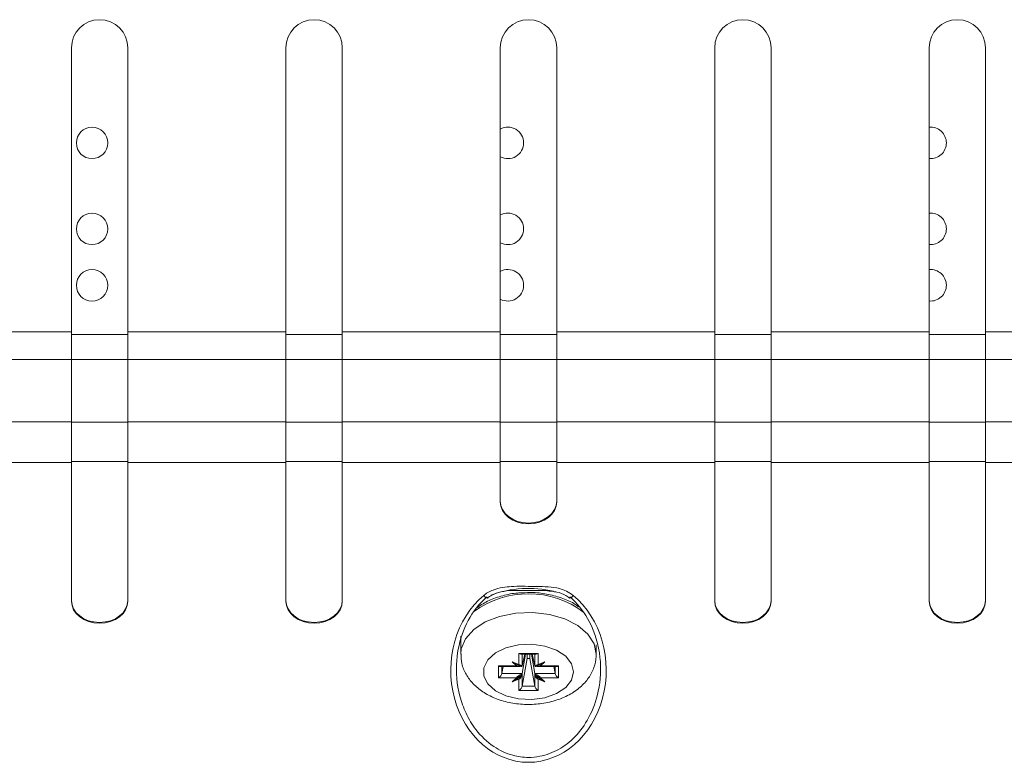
# Model space of a CAD drawing. Header units: millimetres. Extents: x 240 to 2023, y 154 to 1434.
# Tile 12 of 51: x 284 to 371, y 484 to 550. Entities that reach past the tile are written whole.
import ezdxf

# ---------------------------------------------------------------- set-up
doc = ezdxf.new("R2010")
doc.units = ezdxf.units.MM
doc.header["$LTSCALE"] = 7.5

msp = doc.modelspace()

# ---------------------------------------------------------------- linework, layer by layer
at = {"color": 7, "linetype": 'Continuous', "lineweight": 15}
for p, q in [((288.497, 547.548), (288.497, 522.399)), ((293.497, 522.399), (293.497, 547.548)), ((307.497, 547.548), (307.497, 522.399)), ((312.497, 522.399), (312.497, 547.548)), ((326.497, 547.548), (326.497, 522.399)), ((331.497, 522.399), (331.497, 547.548)), ((345.497, 547.548), (345.497, 522.399)), ((350.497, 522.399), (350.497, 547.548)), ((364.497, 547.548), (364.497, 522.399)), ((369.497, 522.399), (369.497, 547.548)), ((288.497, 522.399), (274.497, 522.399)), ((288.497, 519.942), (288.497, 522.399)), ((293.497, 522.149), (288.497, 522.149)), ((307.497, 522.399), (293.497, 522.399)), ((293.497, 522.399), (293.497, 519.942)), ((307.497, 519.942), (307.497, 522.399)), ((312.497, 522.149), (307.497, 522.149)), ((326.497, 522.399), (312.497, 522.399)), ((312.497, 522.399), (312.497, 519.942)), ((326.497, 519.942), (326.497, 522.399)), ((331.497, 522.149), (326.497, 522.149)), ((345.497, 522.399), (331.497, 522.399)), ((331.497, 522.399), (331.497, 519.942)), ((345.497, 519.942), (345.497, 522.399)), ((350.497, 522.149), (345.497, 522.149)), ((364.497, 522.399), (350.497, 522.399)), ((350.497, 522.399), (350.497, 519.942)), ((364.497, 519.942), (364.497, 522.399)), ((369.497, 522.149), (364.497, 522.149)), ((383.497, 522.399), (369.497, 522.399)), ((369.497, 522.399), (369.497, 519.942)), ((288.497, 519.942), (274.497, 519.942)), ((288.497, 514.398), (288.497, 519.942)), ((293.497, 519.938), (288.497, 519.938)), ((307.497, 519.942), (293.497, 519.942)), ((293.497, 519.942), (293.497, 514.398)), ((307.497, 514.398), (307.497, 519.942)), ((312.497, 519.938), (307.497, 519.938)), ((326.497, 519.942), (312.497, 519.942)), ((312.497, 519.942), (312.497, 514.398)), ((326.497, 514.398), (326.497, 519.942)), ((331.497, 519.938), (326.497, 519.938)), ((345.497, 519.942), (331.497, 519.942)), ((331.497, 519.942), (331.497, 514.398)), ((345.497, 514.398), (345.497, 519.942)), ((350.497, 519.938), (345.497, 519.938)), ((364.497, 519.942), (350.497, 519.942)), ((350.497, 519.942), (350.497, 514.398)), ((364.497, 514.398), (364.497, 519.942)), ((369.497, 519.938), (364.497, 519.938)), ((383.497, 519.942), (369.497, 519.942)), ((369.497, 519.942), (369.497, 514.398)), ((288.497, 514.398), (274.497, 514.398)), ((288.497, 510.814), (288.497, 514.398)), ((293.497, 514.394), (288.497, 514.394)), ((307.497, 514.398), (293.497, 514.398)), ((293.497, 514.398), (293.497, 510.814)), ((307.497, 510.814), (307.497, 514.398)), ((312.497, 514.394), (307.497, 514.394)), ((312.497, 514.398), (312.497, 510.814)), ((326.497, 514.398), (312.497, 514.398)), ((326.497, 510.814), (326.497, 514.398)), ((331.497, 514.394), (326.497, 514.394)), ((331.497, 514.398), (331.497, 510.814)), ((345.497, 514.398), (331.497, 514.398)), ((345.497, 510.814), (345.497, 514.398)), ((350.497, 514.394), (345.497, 514.394)), ((350.497, 514.398), (350.497, 510.814)), ((364.497, 514.398), (350.497, 514.398)), ((364.497, 510.814), (364.497, 514.398)), ((369.497, 514.394), (364.497, 514.394)), ((369.497, 514.398), (369.497, 510.814)), ((383.497, 514.398), (369.497, 514.398)), ((288.497, 510.814), (274.497, 510.814)), ((293.497, 510.885), (288.497, 510.885)), ((288.497, 498.514), (288.497, 510.814)), ((307.497, 510.814), (293.497, 510.814)), ((293.497, 510.814), (293.497, 498.514)), ((312.497, 510.885), (307.497, 510.885)), ((307.497, 498.514), (307.497, 510.814)), ((326.497, 510.814), (312.497, 510.814)), ((312.497, 510.814), (312.497, 498.514)), ((331.497, 510.885), (326.497, 510.885)), ((326.497, 507.318), (326.497, 510.814)), ((345.497, 510.814), (331.497, 510.814)), ((331.497, 510.814), (331.497, 507.318)), ((350.497, 510.885), (345.497, 510.885)), ((345.497, 498.514), (345.497, 510.814)), ((364.497, 510.814), (350.497, 510.814)), ((350.497, 510.814), (350.497, 498.514)), ((369.497, 510.885), (364.497, 510.885)), ((364.497, 498.514), (364.497, 510.814)), ((383.497, 510.814), (369.497, 510.814)), ((369.497, 510.814), (369.497, 498.514)), ((322.997, 495.404), (322.997, 493.828)), ((328.141, 493.888), (329.853, 493.888)), ((328.141, 492.91), (328.141, 493.888)), ((328.325, 493.824), (329.668, 493.824)), ((328.673, 493.824), (328.437, 492.796)), ((328.744, 493.824), (328.437, 492.107)), ((328.872, 493.824), (328.872, 493.431)), ((329.122, 493.431), (329.122, 493.824)), ((329.25, 493.824), (329.557, 492.107)), ((329.321, 493.824), (329.557, 492.796)), ((329.853, 493.888), (329.853, 492.91)), ((334.997, 493.828), (334.997, 494.655)), ((327.561, 493.136), (328.141, 492.91)), ((327.928, 492.779), (327.561, 493.136)), ((327.561, 493.136), (327.698, 493.059)), ((328.118, 492.896), (327.698, 493.059)), ((327.698, 493.059), (327.964, 492.801)), ((328.281, 492.767), (327.698, 493.059)), ((328.872, 493.431), (328.437, 490.999)), ((328.872, 493.431), (329.122, 493.431)), ((329.122, 493.431), (329.557, 490.999)), ((329.713, 492.767), (330.296, 493.059)), ((329.853, 492.91), (330.432, 493.136)), ((330.296, 493.059), (329.876, 492.896)), ((330.03, 492.801), (330.296, 493.059)), ((330.432, 493.136), (330.066, 492.779)), ((330.432, 493.136), (330.296, 493.059)), ((326.341, 492.779), (327.928, 492.779)), ((326.341, 491.725), (326.341, 492.779)), ((326.525, 492.716), (328.114, 492.716)), ((326.746, 492.716), (326.637, 492.107)), ((326.637, 492.107), (328.437, 492.107)), ((328.437, 492.107), (328.437, 490.999)), ((329.557, 492.107), (331.357, 492.107)), ((329.557, 490.999), (329.557, 492.107)), ((329.88, 492.716), (331.468, 492.716)), ((330.066, 492.779), (331.653, 492.779)), ((331.248, 492.716), (331.357, 492.107)), ((331.653, 492.779), (331.653, 491.725)), ((327.928, 491.725), (326.341, 491.725)), ((327.561, 491.368), (327.928, 491.725)), ((328.141, 491.594), (327.561, 491.368)), ((327.561, 491.368), (327.698, 491.46)), ((328.281, 491.885), (327.698, 491.46)), ((327.964, 491.719), (327.698, 491.46)), ((327.698, 491.46), (328.118, 491.624)), ((328.141, 490.617), (328.141, 491.594)), ((329.713, 491.885), (330.296, 491.46)), ((329.853, 491.594), (329.853, 490.617)), ((330.432, 491.368), (329.853, 491.594)), ((329.876, 491.624), (330.296, 491.46)), ((330.296, 491.46), (330.03, 491.719)), ((330.066, 491.725), (330.432, 491.368)), ((331.653, 491.725), (330.066, 491.725)), ((330.432, 491.368), (330.296, 491.46)), ((329.853, 490.617), (328.141, 490.617)), ((328.437, 490.999), (329.557, 490.999))]:
    msp.add_line(p, q, dxfattribs=at)
at = {"color": 106, "linetype": 'Continuous', "lineweight": 15}
for p, q in [((328.437, 493.824), (328.437, 492.796)), ((329.557, 492.796), (329.557, 493.824)), ((326.637, 492.716), (326.637, 492.107)), ((331.357, 492.107), (331.357, 492.716))]:
    msp.add_line(p, q, dxfattribs=at)
at = {"color": 106, "linetype": 'Continuous', "lineweight": 15, "flags": 128}
msp.add_lwpolyline([(322.997, 493.833), (323.044, 494.291), (323.418, 495.188), (324.143, 496), (325.172, 496.675), (326.442, 497.171), (327.873, 497.457), (329.374, 497.515), (330.851, 497.341), (332.212, 496.947), (333.371, 496.357), (334.255, 495.608), (334.808, 494.747), (334.997, 493.828)], dxfattribs=at)
at = {"color": 7, "linetype": 'Continuous', "lineweight": 15, "flags": 128}
msp.add_lwpolyline([(332.997, 492.252), (332.819, 492.978), (332.302, 493.64), (331.491, 494.178), (330.458, 494.545), (329.296, 494.708), (328.107, 494.653), (326.997, 494.385), (326.065, 493.927), (325.393, 493.321), (325.042, 492.619), (325.042, 491.885), (325.393, 491.184), (326.065, 490.577), (326.997, 490.12), (328.107, 489.851), (329.296, 489.797), (330.458, 489.96), (331.491, 490.327), (332.302, 490.865), (332.819, 491.526), (332.997, 492.252)], dxfattribs=at)
at = {"color": 7, "linetype": 'Continuous', "lineweight": 15}
for centre in [(290.331, 539.132), (290.331, 531.512), (290.331, 526.512)]:
    msp.add_circle(centre, 1.397, dxfattribs=at)
for centre, radius, start, end in [((290.997, 547.548), 2.5, 0, 180), ((309.997, 547.548), 2.5, 0, 180), ((328.997, 547.548), 2.5, 0, 180), ((347.997, 547.548), 2.5, 0, 180), ((366.997, 547.548), 2.5, 0, 180), ((327.161, 539.132), 1.397, 0, 118.3952), ((364.626, 539.132), 1.397, 0, 95.31245), ((327.161, 539.132), 1.397, 241.6048, 0), ((364.626, 539.132), 1.397, 264.68755, 0), ((327.161, 531.512), 1.397, 0, 118.3952), ((364.626, 531.512), 1.397, 0, 95.31245), ((327.161, 531.512), 1.397, 241.6048, 0), ((364.626, 531.512), 1.397, 264.68755, 0), ((327.161, 526.512), 1.397, 0, 118.3952), ((364.626, 526.512), 1.397, 0, 95.31245), ((327.161, 526.512), 1.397, 241.6048, 0), ((364.626, 526.512), 1.397, 264.68755, 0), ((329.01, 489.972), 9.679, 76.7833, 110.17195), ((327.88, 492.901), 0.131, 291.71955, 309.94032), ((328.1, 492.949), 0.0564, 289.04666, 316.662), ((329.894, 492.949), 0.0565, 223.35945, 250.93189), ((330.114, 492.901), 0.131, 230.06671, 248.27342), ((327.962, 491.807), 0.0884, 247.7486, 271.43975), ((328.244, 491.698), 0.146, 210.32832, 224.88613), ((329.75, 491.697), 0.146, 315.08366, 329.70189), ((330.032, 491.807), 0.0884, 268.55759, 292.25405)]:
    msp.add_arc(centre, radius, start, end, dxfattribs=at)
at = {"color": 106, "linetype": 'Continuous', "lineweight": 15}
for centre, radius, start, end in [((328.993, 491.03), 8.146, 52.86515, 126.64282), ((325.478, 499.288), 0.514, 209.65484, 255.69866), ((332.519, 499.285), 0.51, 284.02993, 330.48598)]:
    msp.add_arc(centre, radius, start, end, dxfattribs=at)
at = {"color": 7, "linetype": 'Continuous', "lineweight": 15}
for centre, major_axis, ratio, start_param, end_param in [((328.997, 507.389), (2.5, 0), 0.779636, 3.141593, 6.283185), ((328.997, 507.318), (2.5, 0), 0.779636, 3.141593, 6.283185), ((290.997, 498.584), (2.5, 0), 0.779662, 3.141593, 6.283185), ((290.997, 498.514), (2.5, 0), 0.779662, 3.141593, 6.283185), ((309.997, 498.584), (2.5, 0), 0.779662, 3.141593, 6.283185), ((309.997, 498.514), (2.5, 0), 0.779662, 3.141593, 6.283185), ((328.997, 492.379), (0, 8.14), 0.846327, 0.613429, 5.669756), ((347.997, 498.584), (2.5, 0), 0.779662, 3.141593, 6.283185), ((347.997, 498.514), (2.5, 0), 0.779662, 3.141593, 6.283185), ((366.997, 498.584), (2.5, 0), 0.779662, 3.141593, 6.283185), ((366.997, 498.514), (2.5, 0), 0.779662, 3.141593, 6.283185), ((328.141, 494.124), (0.27, -0.27), 0.487733, 5.166175, 5.8294), ((329.853, 494.124), (0.27, 0.27), 0.487733, 3.595378, 4.258603), ((326.341, 493.016), (0.27, -0.27), 0.487733, 5.166175, 5.8294), ((326.341, 491.962), (0.27, 0.27), 0.487733, 4.258603, 5.67232), ((328.436, 493.016), (0.516, 0.221), 0.392441, 3.219346, 4.53612), ((328.436, 491.962), (0.521, 0.285), 0.181191, 1.481521, 2.798295), ((328.472, 492.958), (0.522, 0.134), 0.284039, 3.313175, 4.266686), ((328.118, 492.741), (0.183, -0.134), 0.602824, 1.032746, 1.986256), ((328.141, 492.834), (0.299, -0.083), 0.236865, 0.319449, 1.636223), ((328.141, 492.143), (0.059, 0.554), 0.531358, 3.339185, 4.65596), ((328.141, 493.016), (0.27, -0.27), 0.487733, 0.199764, 0.296706), ((328.141, 491.962), (0.27, 0.27), 0.487733, 5.575378, 5.67232), ((329.853, 493.016), (0.27, 0.27), 0.487733, 2.844887, 2.941829), ((329.853, 491.962), (0.27, -0.27), 0.487733, 3.752458, 3.8494), ((329.853, 492.834), (0.299, 0.083), 0.236865, 1.50537, 2.822144), ((329.558, 493.016), (0.516, -0.221), 0.392441, 4.888658, 6.205432), ((329.853, 492.143), (-0.059, 0.554), 0.531358, 1.627226, 2.944), ((329.558, 491.962), (0.521, -0.285), 0.181191, 0.343298, 1.660072), ((329.876, 492.741), (0.183, 0.134), 0.602824, 1.155337, 2.108847), ((329.522, 492.958), (0.522, -0.134), 0.284039, 5.158092, 6.111603), ((331.653, 491.962), (0.27, -0.27), 0.487733, 3.752458, 5.166175), ((331.653, 493.016), (0.27, 0.27), 0.487733, 3.595378, 4.258603), ((328.472, 491.876), (0.523, 0.187), 0.138177, 1.894284, 2.847795), ((328.118, 492.094), (0.039, 0.476), 0.411642, 3.34004, 4.29355), ((329.876, 492.094), (-0.039, 0.476), 0.411642, 1.989635, 2.943146), ((329.522, 491.876), (0.523, -0.187), 0.138177, 0.293798, 1.247308), ((328.141, 490.853), (0.27, 0.27), 0.487733, 4.258603, 5.67232), ((329.853, 490.853), (0.27, -0.27), 0.487733, 3.752458, 5.166175)]:
    msp.add_ellipse(centre, major_axis=major_axis, ratio=ratio, start_param=start_param, end_param=end_param, dxfattribs=at)
for points, knots in [([(328.395, 499.252), (328.276, 499.25), (327.697, 499.241), (326.694, 499.022), (325.459, 498.611), (324.802, 498.185), (324.473, 497.972)], [0, 0, 0, 0, 0.079089, 0.385524, 0.692981, 1, 1, 1, 1]), ([(325.031, 499.034), (325.081, 499.073), (325.394, 499.319), (326.272, 499.714), (327.837, 499.876), (329.717, 499.803), (331.313, 499.807), (332.393, 499.425), (332.769, 499.167), (332.963, 499.034)], [0, 0, 0, 0, 0.023218, 0.146741, 0.343822, 0.587291, 0.833027, 0.913723, 1, 1, 1, 1]), ([(325.352, 498.791), (325.353, 498.792), (325.467, 498.903), (325.861, 499.121), (326.6, 499.386), (327.669, 499.502), (328.984, 499.413), (330.195, 499.526), (330.954, 499.403), (331.183, 499.366)], [0, 0, 0, 0, 0.0010702, 0.0826588, 0.2233918, 0.3965276, 0.6152377, 0.883926, 1, 1, 1, 1]), ([(333.418, 498.014), (333.325, 498.089), (332.943, 498.398), (332.046, 498.79), (330.788, 499.15), (329.534, 499.315), (328.735, 499.271), (328.395, 499.252)], [0, 0, 0, 0, 0.079066, 0.324456, 0.571055, 0.817402, 1, 1, 1, 1]), ([(331.183, 499.366), (331.287, 499.355), (331.683, 499.31), (332.196, 499.114), (332.532, 498.864), (332.639, 498.785)], [0, 0, 0, 0, 0.196676, 0.745407, 1, 1, 1, 1]), ([(325.325, 498.912), (325.075, 498.674), (324.175, 497.819), (323.107, 495.915), (322.476, 493.123), (322.69, 490.589), (323.424, 488.54), (324.373, 486.96), (325.768, 485.607), (327.441, 484.821), (328.868, 484.628), (330.263, 484.763), (331.724, 485.315), (333.231, 486.501), (334.494, 488.262), (335.351, 490.682), (335.492, 493.658), (334.668, 496.515), (333.454, 498.211), (332.755, 498.835), (332.669, 498.912)], [0, 0, 0, 0, 0.0280538, 0.1009958, 0.1749474, 0.2624925, 0.3072771, 0.3537523, 0.4128233, 0.4628653, 0.5000987, 0.5269775, 0.5746662, 0.6235204, 0.680727, 0.7500032, 0.832687, 0.9237451, 0.9906328, 1, 1, 1, 1]), ([(322.998, 495.406), (322.998, 495.405), (322.988, 495.354), (323.006, 495.303), (323.023, 495.254)], [0, 0, 0, 0, 0.0329902, 1, 1, 1, 1]), ([(323.023, 493.838), (323.032, 493.553), (323.052, 492.923), (323.443, 492.014), (324.073, 491.167), (324.936, 490.454), (326.011, 489.889), (327.266, 489.507), (328.632, 489.336), (330.029, 489.39), (331.388, 489.674), (332.601, 490.176), (333.6, 490.86), (334.345, 491.678), (334.83, 492.609), (334.988, 493.352), (334.996, 493.757), (334.997, 493.828)], [0, 0, 0, 0, 0.0541749, 0.1196914, 0.1853527, 0.2540525, 0.3270291, 0.4031255, 0.480003, 0.5571783, 0.6352259, 0.7148846, 0.7878121, 0.8569158, 0.9225361, 0.986415, 1, 1, 1, 1]), ([(328.281, 492.767), (328.303, 492.758), (328.325, 492.748), (328.346, 492.745), (328.346, 492.745)], [0, 0, 0, 0, 0.9777657, 1, 1, 1, 1]), ([(328.346, 492.745), (328.347, 492.745), (328.356, 492.744), (328.38, 492.743), (328.412, 492.749), (328.425, 492.769), (328.431, 492.778)], [0, 0, 0, 0, 0.01297, 0.252871, 0.689869, 1, 1, 1, 1]), ([(328.346, 491.944), (328.347, 491.945), (328.356, 491.954), (328.38, 491.983), (328.412, 492.028), (328.425, 492.065), (328.431, 492.081)], [0, 0, 0, 0, 0.012841, 0.252779, 0.689908, 1, 1, 1, 1]), ([(329.647, 492.745), (329.647, 492.745), (329.638, 492.744), (329.614, 492.743), (329.582, 492.749), (329.568, 492.769), (329.563, 492.778)], [0, 0, 0, 0, 0.012999, 0.252893, 0.689878, 1, 1, 1, 1]), ([(329.647, 491.944), (329.647, 491.945), (329.638, 491.954), (329.614, 491.983), (329.582, 492.028), (329.568, 492.065), (329.563, 492.081)], [0, 0, 0, 0, 0.01287, 0.252801, 0.689917, 1, 1, 1, 1]), ([(329.713, 492.767), (329.691, 492.758), (329.669, 492.748), (329.648, 492.745), (329.647, 492.745)], [0, 0, 0, 0, 0.977817, 1, 1, 1, 1]), ([(328.281, 491.885), (328.303, 491.903), (328.325, 491.921), (328.346, 491.944), (328.346, 491.944)], [0, 0, 0, 0, 0.977457, 1, 1, 1, 1]), ([(329.713, 491.885), (329.691, 491.903), (329.668, 491.921), (329.648, 491.944), (329.647, 491.944)], [0, 0, 0, 0, 0.977508, 1, 1, 1, 1])]:
    msp.add_open_spline(points, degree=3, knots=knots, dxfattribs=at)

doc.saveas('drawing.dxf')
